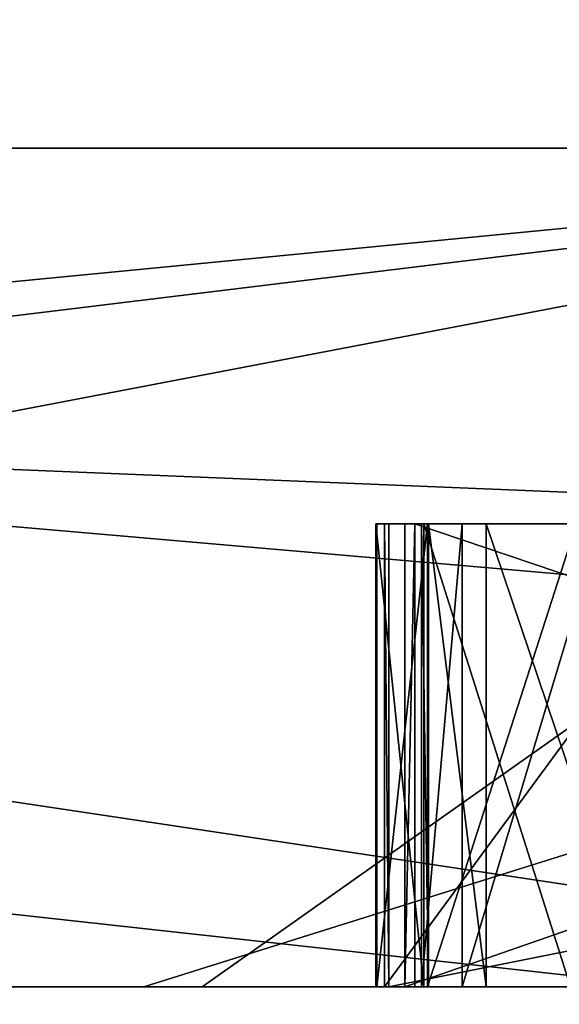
# Model space of a CAD drawing. Header units: millimetres. Extents: x -106 to 198, y -388 to 267.
# Tile 145 of 256: x -16.927 to -16.81, y 62.496 to 62.709. Entities that reach past the tile are written whole.
import ezdxf

# ---------------------------------------------------------------- set-up
doc = ezdxf.new("R2010")
doc.units = ezdxf.units.MM
doc.header["$LTSCALE"] = 52.148148
for name, color, linetype in [('1', 7, 'CONTINUOUS'), ('181', 7, 'CONTINUOUS'), ('2', 7, 'CONTINUOUS'), ('283', 7, 'CONTINUOUS'), ('285', 7, 'CONTINUOUS'), ('288', 7, 'CONTINUOUS'), ('289', 7, 'CONTINUOUS'), ('292', 7, 'CONTINUOUS'), ('297', 7, 'CONTINUOUS'), ('298', 7, 'CONTINUOUS'), ('3', 7, 'CONTINUOUS'), ('307', 7, 'CONTINUOUS'), ('308', 7, 'CONTINUOUS'), ('331', 7, 'CONTINUOUS'), ('332', 7, 'CONTINUOUS'), ('333', 7, 'CONTINUOUS'), ('334', 7, 'CONTINUOUS'), ('335', 7, 'CONTINUOUS'), ('372', 7, 'CONTINUOUS'), ('373', 7, 'CONTINUOUS'), ('374', 7, 'CONTINUOUS'), ('402', 7, 'CONTINUOUS'), ('403', 7, 'CONTINUOUS'), ('404', 7, 'CONTINUOUS'), ('405', 7, 'CONTINUOUS'), ('406', 7, 'CONTINUOUS'), ('5580', 7, 'CONTINUOUS'), ('5582', 7, 'CONTINUOUS'), ('5586', 7, 'CONTINUOUS')]:
    doc.layers.add(name, color=color, linetype=linetype)

msp = doc.modelspace()

# ---------------------------------------------------------------- linework, layer by layer
at = {"layer": '1', "linetype": 'CONTINUOUS'}
for points in [[(-20.5, 62.5), (-16.58477, 62.5, 12.04969), (-16.78578, 62.5, 10.65577), (-20.5, 62.5)], [(-16.58477, 62.5, -12.04969), (-20.5, 62.5), (-19.7739, 62.5, -2.07371), (-16.58477, 62.5, -12.04969)], [(-19.7739, 62.5, -2.07371), (-20.5, 62.5), (-16.78578, 62.5, 10.65577), (-19.7739, 62.5, -2.07371)], [(-14.20972, 62.5, -13.90652), (-16.58477, 62.5, -12.04969), (-19.7739, 62.5, -2.07371), (-14.20972, 62.5, -13.90652)], [(-17.83215, 62.5, -5.7945), (-16.70646, 62.5, -8.51214), (-17.3951, 62.5, -7.07195), (-17.83215, 62.5, -5.7945)], [(-16.70646, 62.5, 8.51214), (-17.83215, 62.5, 5.7945), (-16.8874, 62.5, 8.2108), (-16.70646, 62.5, 8.51214)], [(-16.8874, 62.5, 8.2108), (-17.83215, 62.5, 5.7945), (-17.57822, 62.5, 6.60362), (-16.8874, 62.5, 8.2108)], [(-17.3951, 62.5, -7.07195), (-16.70646, 62.5, -8.51214), (-16.66165, 62.5, -8.65974), (-17.3951, 62.5, -7.07195)], [(-16.0501, 62.5, 9.74661), (-16.70646, 62.5, 8.51214), (-16.8874, 62.5, 8.2108), (-16.0501, 62.5, 9.74661)]]:
    msp.add_3dface(points, dxfattribs=at)
at = {"layer": '181', "linetype": 'CONTINUOUS'}
for points in [[(-11.02087, 61.8, -15.16914), (-17.83215, 62.5, -5.7945), (-17.83238, 61.8, -5.79385), (-11.02087, 61.8, -15.16914)], [(-17.83215, 62.5, 5.7945), (-16.70646, 62.5, 8.51214), (-17.83238, 61.8, 5.79385), (-17.83215, 62.5, 5.7945)], [(-16.70646, 62.5, 8.51214), (-15.16944, 62.5, 11.02045), (-17.83238, 61.8, 5.79385), (-16.70646, 62.5, 8.51214)], [(-17.83238, 61.8, 5.79385), (-15.16944, 62.5, 11.02045), (-11.02087, 61.8, 15.16914), (-17.83238, 61.8, 5.79385)], [(-16.70646, 62.5, -8.51214), (-17.83215, 62.5, -5.7945), (-11.02087, 61.8, -15.16914), (-16.70646, 62.5, -8.51214)]]:
    msp.add_3dface(points, dxfattribs=at)
at = {"layer": '2', "linetype": 'CONTINUOUS'}
for points in [[(-20.5, 62.5), (-16.58477, 62.5, -12.04969), (-20.5, 41.65064), (-20.5, 62.5)], [(-20.5, 41.65064), (-16.58477, 62.5, -12.04969), (-20.07638, 44.18489, -4.14596), (-20.5, 41.65064)], [(-20.07638, 44.18489, -4.14596), (-16.58477, 62.5, -12.04969), (-20.05487, 44.22447, -4.24879), (-20.07638, 44.18489, -4.14596)], [(-20.05487, 44.22447, -4.24879), (-16.58477, 62.5, -12.04969), (-18.69926, 45, -8.40164), (-20.05487, 44.22447, -4.24879)], [(-16.58477, 62.5, -12.04969), (-12.04969, 62.5, -16.58477), (-18.69926, 45, -8.40164), (-16.58477, 62.5, -12.04969)], [(-18.69926, 45, -8.40164), (-12.04969, 62.5, -16.58477), (-11.13611, 45, -17.21154), (-18.69926, 45, -8.40164)]]:
    msp.add_3dface(points, dxfattribs=at)
at = {"layer": '283', "linetype": 'CONTINUOUS'}
for points in [[(-18.49936, 62.68118, 1.71387), (-17.86924, 62.68118, -5.08469), (-16.63253, 67.61021, 5.40424), (-18.49936, 62.68118, 1.71387)], [(-16.63098, 62.68118, 8.28096), (-18.49936, 62.68118, 1.71387), (-16.63253, 67.61021, 5.40424), (-16.63098, 62.68118, 8.28096)], [(-17.86924, 62.68118, -5.08469), (-14.82572, 62.68118, -11.19651), (-16.63253, 67.61021, -5.40424), (-17.86924, 62.68118, -5.08469)], [(-16.63253, 67.61021, 5.40424), (-17.86924, 62.68118, -5.08469), (-16.63253, 67.61021, -5.40424), (-16.63253, 67.61021, 5.40424)]]:
    msp.add_3dface(points, dxfattribs=at)
at = {"layer": '285', "linetype": 'CONTINUOUS'}
for points in [[(-16.9, 62.5, 0), (-16.6918, 62.5, -2.64459), (-16.84146, 62.5, -0.53795), (-16.9, 62.5, 0)], [(-16.6918, 62.5, 2.64459), (-16.9, 62.5, 0), (-16.83853, 62.5, 0.62186), (-16.6918, 62.5, 2.64459)], [(-16.9, 62.5, 0), (-16.84146, 62.5, -0.53795), (-16.84361, 62.5, -0.47548), (-16.9, 62.5, 0)], [(-16.9, 62.5, 0), (-16.84361, 62.5, -0.47548), (-16.84967, 62.5, -0.10671), (-16.9, 62.5, 0)], [(-16.84989, 62.5, -0.06505), (-16.9, 62.5, 0), (-16.84967, 62.5, -0.10671), (-16.84989, 62.5, -0.06505)], [(-16.9, 62.5, 0), (-16.84989, 62.5, -0.06505), (-16.84803, 62.5, 0.25764), (-16.9, 62.5, 0)], [(-16.84707, 62.5, 0.32013), (-16.9, 62.5, 0), (-16.84803, 62.5, 0.25764), (-16.84707, 62.5, 0.32013)], [(-16.9, 62.5, 0), (-16.84707, 62.5, 0.32013), (-16.84002, 62.5, 0.58022), (-16.9, 62.5, 0)], [(-16.83853, 62.5, 0.62186), (-16.9, 62.5, 0), (-16.84002, 62.5, 0.58022), (-16.83853, 62.5, 0.62186)], [(-16.84989, 62.5, -0.06505), (-16.83951, 62.5, -0.01291), (-16.84803, 62.5, 0.25764), (-16.84989, 62.5, -0.06505)], [(-16.84967, 62.5, -0.10671), (-16.84361, 62.5, -0.47548), (-16.83877, 62.5, -0.15874), (-16.84967, 62.5, -0.10671)], [(-16.83951, 62.5, -0.01291), (-16.80787, 62.5, 0.03933), (-16.84803, 62.5, 0.25764), (-16.83951, 62.5, -0.01291)], [(-16.84803, 62.5, 0.25764), (-16.80787, 62.5, 0.03933), (-16.77453, 62.5, 0.194), (-16.84803, 62.5, 0.25764)], [(-16.84707, 62.5, 0.32013), (-16.34713, 62.5, 0.31248), (-16.71802, 62.5, 0.41952), (-16.84707, 62.5, 0.32013)], [(-16.84002, 62.5, 0.58022), (-16.84707, 62.5, 0.32013), (-16.83125, 62.5, 0.5278), (-16.84002, 62.5, 0.58022)], [(-16.83125, 62.5, 0.5278), (-16.84707, 62.5, 0.32013), (-16.80121, 62.5, 0.47461), (-16.83125, 62.5, 0.5278)], [(-16.80121, 62.5, 0.47461), (-16.84707, 62.5, 0.32013), (-16.77043, 62.5, 0.44224), (-16.80121, 62.5, 0.47461)], [(-16.77043, 62.5, 0.44224), (-16.84707, 62.5, 0.32013), (-16.71802, 62.5, 0.41952), (-16.77043, 62.5, 0.44224)], [(-16.84361, 62.5, -0.47548), (-16.55655, 62.5, -0.4656), (-16.80659, 62.5, -0.21066), (-16.84361, 62.5, -0.47548)], [(-16.83877, 62.5, -0.15874), (-16.84361, 62.5, -0.47548), (-16.80659, 62.5, -0.21066), (-16.83877, 62.5, -0.15874)], [(-16.84146, 62.5, -0.53795), (-16.6918, 62.5, -2.64459), (-16.5458, 62.5, -0.77792), (-16.84146, 62.5, -0.53795)], [(-16.82604, 62.5, 0.67354), (-16.6918, 62.5, 2.64459), (-16.83853, 62.5, 0.62186), (-16.82604, 62.5, 0.67354)], [(-16.79229, 62.5, 0.72445), (-16.6918, 62.5, 2.64459), (-16.82604, 62.5, 0.67354), (-16.79229, 62.5, 0.72445)]]:
    msp.add_3dface(points, dxfattribs=at)
at = {"layer": '288', "linetype": 'CONTINUOUS'}
for points in [[(-14.20972, 62.5, -13.90652), (-19.7739, 62.5, -2.07371), (-19.50945, 62.71787, -4.75919), (-14.20972, 62.5, -13.90652)], [(-19.7739, 62.5, -2.07371), (-16.78578, 62.5, 10.65577), (-18.7652, 62.71787, 7.15094), (-19.7739, 62.5, -2.07371)], [(-14.20972, 62.5, -13.90652), (-19.50945, 62.71787, -4.75919), (-13.36439, 62.71787, -14.98872), (-14.20972, 62.5, -13.90652)], [(-16.78578, 62.5, 10.65577), (-11.39444, 62.71787, 16.53588), (-18.7652, 62.71787, 7.15094), (-16.78578, 62.5, 10.65577)]]:
    msp.add_3dface(points, dxfattribs=at)
at = {"layer": '289', "linetype": 'CONTINUOUS'}
for points in [[(-18.49741, 62.5, 3.23227), (-18.49936, 62.68118, 1.71387), (-16.63098, 62.68118, 8.28096), (-18.49741, 62.5, 3.23227)], [(-18.11644, 62.5, 4.9393), (-18.49741, 62.5, 3.23227), (-16.63098, 62.68118, 8.28096), (-18.11644, 62.5, 4.9393)], [(-17.57822, 62.5, 6.60362), (-18.11644, 62.5, 4.9393), (-16.63098, 62.68118, 8.28096), (-17.57822, 62.5, 6.60362)], [(-17.3951, 62.5, -7.07195), (-16.66165, 62.5, -8.65974), (-17.86924, 62.68118, -5.08469), (-17.3951, 62.5, -7.07195)], [(-16.66165, 62.5, -8.65974), (-15.78349, 62.5, -10.17265), (-17.86924, 62.68118, -5.08469), (-16.66165, 62.5, -8.65974)], [(-15.78349, 62.5, -10.17265), (-14.82572, 62.68118, -11.19651), (-17.86924, 62.68118, -5.08469), (-15.78349, 62.5, -10.17265)], [(-16.8874, 62.5, 8.2108), (-17.57822, 62.5, 6.60362), (-16.63098, 62.68118, 8.28096), (-16.8874, 62.5, 8.2108)], [(-16.0501, 62.5, 9.74661), (-16.8874, 62.5, 8.2108), (-16.63098, 62.68118, 8.28096), (-16.0501, 62.5, 9.74661)]]:
    msp.add_3dface(points, dxfattribs=at)
at = {"layer": '292', "linetype": 'CONTINUOUS'}
for points in [[(-16.26307, 62.7, -5.28419), (-16.6918, 62.5, -2.64459), (-16.9, 62.5, 0), (-16.26307, 62.7, -5.28419)], [(-16.26307, 62.7, -5.28419), (-16.9, 62.5, 0), (-16.6918, 62.5, 2.64459), (-16.26307, 62.7, -5.28419)]]:
    msp.add_3dface(points, dxfattribs=at)
at = {"layer": '297', "linetype": 'CONTINUOUS'}
for points in [[(-16.84361, 62.6, -0.47548), (-16.84146, 62.6, -0.53795), (-16.75641, 62.6, -0.53502), (-16.84361, 62.6, -0.47548)], [(-16.55655, 62.6, -0.4656), (-16.84361, 62.6, -0.47548), (-16.75641, 62.6, -0.53502), (-16.55655, 62.6, -0.4656)], [(-16.84146, 62.6, -0.53795), (-16.5458, 62.6, -0.77792), (-16.75641, 62.6, -0.53502), (-16.84146, 62.6, -0.53795)]]:
    msp.add_3dface(points, dxfattribs=at)
at = {"layer": '298', "linetype": 'CONTINUOUS'}
for points in [[(-16.84146, 62.5, -0.53795), (-16.5458, 62.5, -0.77792), (-16.84146, 62.6, -0.53795), (-16.84146, 62.5, -0.53795)], [(-16.84146, 62.6, -0.53795), (-16.5458, 62.5, -0.77792), (-16.5458, 62.6, -0.77792), (-16.84146, 62.6, -0.53795)]]:
    msp.add_3dface(points, dxfattribs=at)
at = {"layer": '3', "linetype": 'CONTINUOUS'}
for points in [[(-16.58477, 62.5, 12.04969), (-20.5, 62.5), (-17.58249, 60.53416, 10.54068), (-16.58477, 62.5, 12.04969)], [(-12.99535, 61.04355, 15.85468), (-16.58477, 62.5, 12.04969), (-17.58249, 60.53416, 10.54068), (-12.99535, 61.04355, 15.85468)]]:
    msp.add_3dface(points, dxfattribs=at)
at = {"layer": '307', "linetype": 'CONTINUOUS'}
for points in [[(-16.55655, 62.5, -0.4656), (-16.84361, 62.5, -0.47548), (-16.55655, 62.6, -0.4656), (-16.55655, 62.5, -0.4656)], [(-16.84361, 62.5, -0.47548), (-16.84361, 62.6, -0.47548), (-16.55655, 62.6, -0.4656), (-16.84361, 62.5, -0.47548)]]:
    msp.add_3dface(points, dxfattribs=at)
at = {"layer": '308', "linetype": 'CONTINUOUS'}
for points in [[(-16.84361, 62.5, -0.47548), (-16.84146, 62.5, -0.53795), (-16.84146, 62.6, -0.53795), (-16.84361, 62.5, -0.47548)], [(-16.84361, 62.5, -0.47548), (-16.84146, 62.6, -0.53795), (-16.84361, 62.6, -0.47548), (-16.84361, 62.5, -0.47548)]]:
    msp.add_3dface(points, dxfattribs=at)
at = {"layer": '331', "linetype": 'CONTINUOUS'}
for points in [[(-16.80787, 62.5, 0.03933), (-16.83951, 62.5, -0.01291), (-16.83951, 62.6, -0.01291), (-16.80787, 62.5, 0.03933)], [(-16.80787, 62.6, 0.03933), (-16.80787, 62.5, 0.03933), (-16.83951, 62.6, -0.01291), (-16.80787, 62.6, 0.03933)]]:
    msp.add_3dface(points, dxfattribs=at)
at = {"layer": '332', "linetype": 'CONTINUOUS'}
for points in [[(-16.83951, 62.5, -0.01291), (-16.84989, 62.5, -0.06505), (-16.84989, 62.6, -0.06505), (-16.83951, 62.5, -0.01291)], [(-16.83951, 62.6, -0.01291), (-16.83951, 62.5, -0.01291), (-16.84989, 62.6, -0.06505), (-16.83951, 62.6, -0.01291)]]:
    msp.add_3dface(points, dxfattribs=at)
at = {"layer": '333', "linetype": 'CONTINUOUS'}
for points in [[(-16.84989, 62.5, -0.06505), (-16.84967, 62.5, -0.10671), (-16.84967, 62.6, -0.10671), (-16.84989, 62.5, -0.06505)], [(-16.84989, 62.6, -0.06505), (-16.84989, 62.5, -0.06505), (-16.84967, 62.6, -0.10671), (-16.84989, 62.6, -0.06505)]]:
    msp.add_3dface(points, dxfattribs=at)
at = {"layer": '334', "linetype": 'CONTINUOUS'}
for points in [[(-16.84967, 62.5, -0.10671), (-16.83877, 62.5, -0.15874), (-16.83877, 62.6, -0.15874), (-16.84967, 62.5, -0.10671)], [(-16.84967, 62.6, -0.10671), (-16.84967, 62.5, -0.10671), (-16.83877, 62.6, -0.15874), (-16.84967, 62.6, -0.10671)]]:
    msp.add_3dface(points, dxfattribs=at)
at = {"layer": '335', "linetype": 'CONTINUOUS'}
for points in [[(-16.83877, 62.5, -0.15874), (-16.80659, 62.5, -0.21066), (-16.80659, 62.6, -0.21066), (-16.83877, 62.5, -0.15874)], [(-16.83877, 62.6, -0.15874), (-16.83877, 62.5, -0.15874), (-16.80659, 62.6, -0.21066), (-16.83877, 62.6, -0.15874)]]:
    msp.add_3dface(points, dxfattribs=at)
at = {"layer": '372', "linetype": 'CONTINUOUS'}
for points in [[(-16.34713, 62.5, 0.31248), (-16.84707, 62.5, 0.32013), (-16.34713, 62.6, 0.31248), (-16.34713, 62.5, 0.31248)], [(-16.34713, 62.6, 0.31248), (-16.84707, 62.5, 0.32013), (-16.84707, 62.6, 0.32013), (-16.34713, 62.6, 0.31248)]]:
    msp.add_3dface(points, dxfattribs=at)
at = {"layer": '373', "linetype": 'CONTINUOUS'}
for points in [[(-16.84707, 62.5, 0.32013), (-16.84803, 62.5, 0.25764), (-16.84803, 62.6, 0.25764), (-16.84707, 62.5, 0.32013)], [(-16.84707, 62.6, 0.32013), (-16.84707, 62.5, 0.32013), (-16.84803, 62.6, 0.25764), (-16.84707, 62.6, 0.32013)]]:
    msp.add_3dface(points, dxfattribs=at)
at = {"layer": '374', "linetype": 'CONTINUOUS'}
for points in [[(-16.84803, 62.5, 0.25764), (-16.77453, 62.5, 0.194), (-16.77453, 62.6, 0.194), (-16.84803, 62.5, 0.25764)], [(-16.84803, 62.6, 0.25764), (-16.84803, 62.5, 0.25764), (-16.77453, 62.6, 0.194), (-16.84803, 62.6, 0.25764)]]:
    msp.add_3dface(points, dxfattribs=at)
at = {"layer": '402', "linetype": 'CONTINUOUS'}
for points in [[(-16.79229, 62.5, 0.72445), (-16.82604, 62.5, 0.67354), (-16.82604, 62.6, 0.67354), (-16.79229, 62.5, 0.72445)], [(-16.79229, 62.6, 0.72445), (-16.79229, 62.5, 0.72445), (-16.82604, 62.6, 0.67354), (-16.79229, 62.6, 0.72445)]]:
    msp.add_3dface(points, dxfattribs=at)
at = {"layer": '403', "linetype": 'CONTINUOUS'}
for points in [[(-16.82604, 62.5, 0.67354), (-16.83853, 62.5, 0.62186), (-16.83853, 62.6, 0.62186), (-16.82604, 62.5, 0.67354)], [(-16.82604, 62.6, 0.67354), (-16.82604, 62.5, 0.67354), (-16.83853, 62.6, 0.62186), (-16.82604, 62.6, 0.67354)]]:
    msp.add_3dface(points, dxfattribs=at)
at = {"layer": '404', "linetype": 'CONTINUOUS'}
for points in [[(-16.83853, 62.5, 0.62186), (-16.84002, 62.5, 0.58022), (-16.84002, 62.6, 0.58022), (-16.83853, 62.5, 0.62186)], [(-16.83853, 62.6, 0.62186), (-16.83853, 62.5, 0.62186), (-16.84002, 62.6, 0.58022), (-16.83853, 62.6, 0.62186)]]:
    msp.add_3dface(points, dxfattribs=at)
at = {"layer": '405', "linetype": 'CONTINUOUS'}
for points in [[(-16.84002, 62.5, 0.58022), (-16.83125, 62.5, 0.5278), (-16.83125, 62.6, 0.5278), (-16.84002, 62.5, 0.58022)], [(-16.84002, 62.6, 0.58022), (-16.84002, 62.5, 0.58022), (-16.83125, 62.6, 0.5278), (-16.84002, 62.6, 0.58022)]]:
    msp.add_3dface(points, dxfattribs=at)
at = {"layer": '406', "linetype": 'CONTINUOUS'}
for points in [[(-16.83125, 62.5, 0.5278), (-16.80121, 62.5, 0.47461), (-16.80121, 62.6, 0.47461), (-16.83125, 62.5, 0.5278)], [(-16.83125, 62.6, 0.5278), (-16.83125, 62.5, 0.5278), (-16.80121, 62.6, 0.47461), (-16.83125, 62.6, 0.5278)]]:
    msp.add_3dface(points, dxfattribs=at)
at = {"layer": '5580', "linetype": 'CONTINUOUS'}
for points in [[(-16.83951, 62.6, -0.01291), (-16.84989, 62.6, -0.06505), (-16.84967, 62.6, -0.10671), (-16.83951, 62.6, -0.01291)], [(-16.83951, 62.6, -0.01291), (-16.84967, 62.6, -0.10671), (-16.83877, 62.6, -0.15874), (-16.83951, 62.6, -0.01291)], [(-16.80787, 62.6, 0.03933), (-16.83951, 62.6, -0.01291), (-16.83877, 62.6, -0.15874), (-16.80787, 62.6, 0.03933)], [(-16.80787, 62.6, 0.03933), (-16.83877, 62.6, -0.15874), (-16.80659, 62.6, -0.21066), (-16.80787, 62.6, 0.03933)]]:
    msp.add_3dface(points, dxfattribs=at)
at = {"layer": '5582', "linetype": 'CONTINUOUS'}
for points in [[(-16.84707, 62.6, 0.32013), (-16.84803, 62.6, 0.25764), (-16.77453, 62.6, 0.194), (-16.84707, 62.6, 0.32013)], [(-16.34713, 62.6, 0.31248), (-16.84707, 62.6, 0.32013), (-16.34809, 62.6, 0.24999), (-16.34713, 62.6, 0.31248)], [(-16.84707, 62.6, 0.32013), (-16.77453, 62.6, 0.194), (-16.76293, 62.6, 0.25633), (-16.84707, 62.6, 0.32013)], [(-16.84707, 62.6, 0.32013), (-16.76293, 62.6, 0.25633), (-16.34809, 62.6, 0.24999), (-16.84707, 62.6, 0.32013)]]:
    msp.add_3dface(points, dxfattribs=at)
at = {"layer": '5586', "linetype": 'CONTINUOUS'}
for points in [[(-16.83853, 62.6, 0.62186), (-16.84002, 62.6, 0.58022), (-16.83125, 62.6, 0.5278), (-16.83853, 62.6, 0.62186)], [(-16.82604, 62.6, 0.67354), (-16.83853, 62.6, 0.62186), (-16.83125, 62.6, 0.5278), (-16.82604, 62.6, 0.67354)], [(-16.82604, 62.6, 0.67354), (-16.83125, 62.6, 0.5278), (-16.80121, 62.6, 0.47461), (-16.82604, 62.6, 0.67354)], [(-16.79229, 62.6, 0.72445), (-16.82604, 62.6, 0.67354), (-16.80121, 62.6, 0.47461), (-16.79229, 62.6, 0.72445)]]:
    msp.add_3dface(points, dxfattribs=at)

doc.saveas('drawing.dxf')
